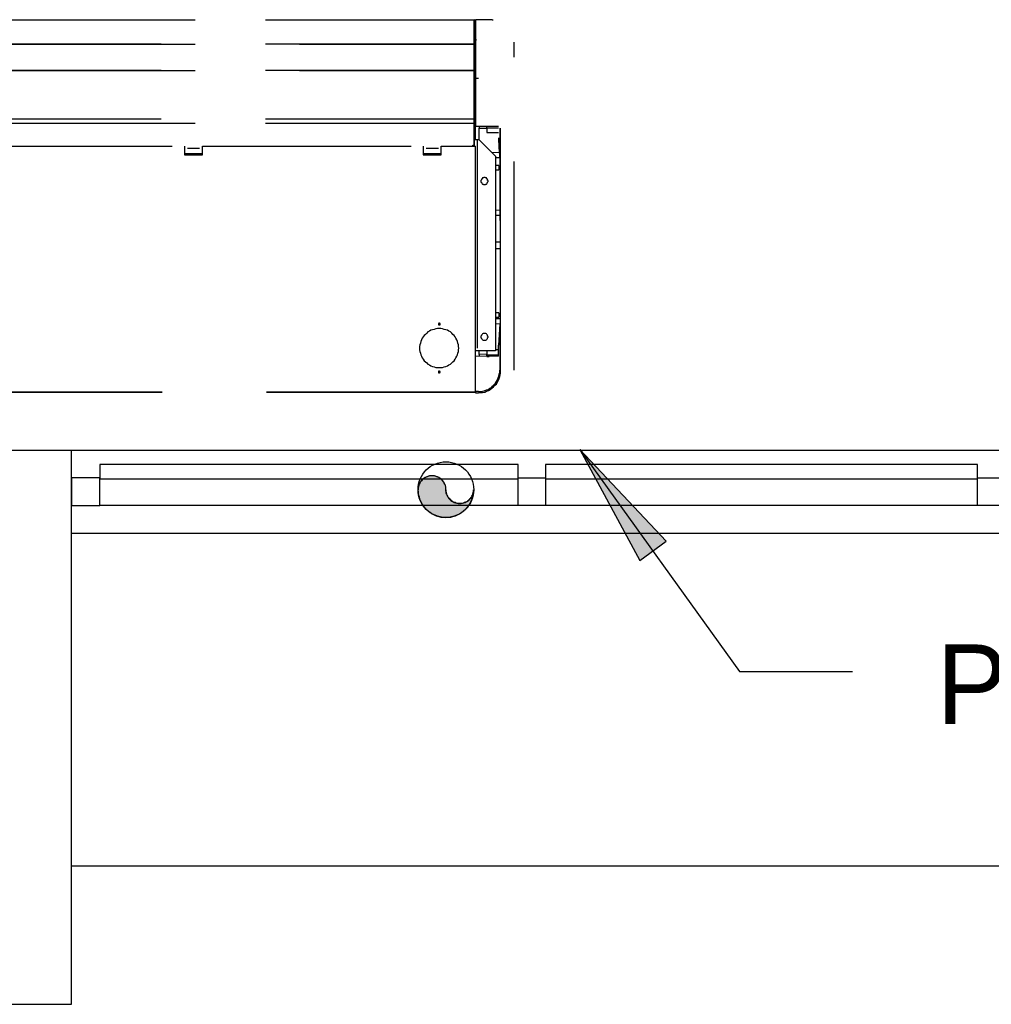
# Model space of a CAD drawing. Header units: millimetres. Extents: x 335 to 739279, y -1 to 84.
# Tile 204 of 244: x 397.24 to 399.56, y 21.18 to 23.54. Entities that reach past the tile are written whole.
import ezdxf

# ---------------------------------------------------------------- set-up
doc = ezdxf.new("R2010")
doc.units = ezdxf.units.MM
doc.header["$MEASUREMENT"] = 0
doc.linetypes.add('Dashed', pattern=[0.75, 0.5, -0.25])
doc.styles.add('CenturyGothic', font='GOTHIC.TTF')

msp = doc.modelspace()

# ---------------------------------------------------------------- hatches: boundary and pattern name
at = {"linetype": 'Continuous'}
for color, points in [(8, [(398.5778, 22.5119), (398.7218, 22.2459), (398.7848, 22.2929), (398.7848, 22.2929), (398.5778, 22.5119), (398.5778, 22.5119)]), (256, [(398.2568, 22.4159), (398.2568, 22.4189), (398.2568, 22.4219), (398.2558, 22.4249), (398.2548, 22.4279), (398.2538, 22.4299), (398.2528, 22.4329), (398.2508, 22.4349), (398.2488, 22.4379), (398.2468, 22.4399), (398.2448, 22.4419), (398.2428, 22.4429), (398.2398, 22.4449), (398.2378, 22.4459), (398.2348, 22.4469), (398.2318, 22.4479), (398.2298, 22.4489), (398.2268, 22.4489), (398.2238, 22.4489), (398.2208, 22.4489), (398.2178, 22.4489), (398.2148, 22.4479), (398.2118, 22.4469), (398.2098, 22.4459), (398.2068, 22.4449), (398.2048, 22.4429), (398.2018, 22.4419), (398.1998, 22.4399), (398.1978, 22.4379), (398.1958, 22.4349), (398.1948, 22.4329), (398.1938, 22.4299), (398.1918, 22.4279), (398.1918, 22.4249), (398.1908, 22.4219), (398.1908, 22.4189), (398.1898, 22.4159), (398.1908, 22.4099), (398.1908, 22.4049), (398.1928, 22.3989), (398.1938, 22.3929), (398.1968, 22.3879), (398.1988, 22.3829), (398.2018, 22.3779), (398.2058, 22.3729), (398.2098, 22.3689), (398.2138, 22.3649), (398.2188, 22.3619), (398.2238, 22.3579), (398.2288, 22.3559), (398.2338, 22.3529), (398.2398, 22.3519), (398.2448, 22.3499), (398.2508, 22.3499), (398.2568, 22.3489), (398.2628, 22.3499), (398.2688, 22.3499), (398.2738, 22.3519), (398.2798, 22.3529), (398.2848, 22.3559), (398.2898, 22.3579), (398.2948, 22.3619), (398.2998, 22.3649), (398.3038, 22.3689), (398.3078, 22.3729), (398.3118, 22.3779), (398.3148, 22.3829), (398.3168, 22.3879), (398.3198, 22.3929), (398.3208, 22.3989), (398.3228, 22.4049), (398.3228, 22.4099), (398.3238, 22.4159), (398.3238, 22.4129), (398.3228, 22.4099), (398.3228, 22.4079), (398.3218, 22.4049), (398.3208, 22.4019), (398.3188, 22.3989), (398.3178, 22.3969), (398.3158, 22.3949), (398.3138, 22.3929), (398.3118, 22.3909), (398.3098, 22.3889), (398.3068, 22.3869), (398.3038, 22.3859), (398.3018, 22.3849), (398.2988, 22.3839), (398.2958, 22.3829), (398.2928, 22.3829), (398.2898, 22.3829), (398.2868, 22.3829), (398.2848, 22.3829), (398.2818, 22.3839), (398.2788, 22.3849), (398.2758, 22.3859), (398.2738, 22.3869), (398.2708, 22.3889), (398.2688, 22.3909), (398.2668, 22.3929), (398.2648, 22.3949), (398.2628, 22.3969), (398.2618, 22.3989), (398.2598, 22.4019), (398.2588, 22.4049), (398.2578, 22.4079), (398.2578, 22.4099), (398.2568, 22.4129), (398.2568, 22.4159), (398.2568, 22.4159)])]:
    msp.add_hatch(color=color, dxfattribs=at).paths.add_polyline_path(points)

# ---------------------------------------------------------------- linework, layer by layer
at = {"color": 8, "linetype": 'Dashed'}
for p, q in [((396.4058, 23.5419), (398.3248, 23.5419)), ((398.3248, 23.5409), (396.4058, 23.5409)), ((398.3248, 23.5419), (398.3248, 23.5409)), ((398.3248, 23.5309), (398.3248, 23.5409)), ((398.3248, 23.5409), (398.3258, 23.5409)), ((398.3248, 23.5389), (398.3248, 23.5409)), ((398.3248, 23.5389), (398.3248, 23.5309)), ((398.3248, 23.5329), (398.3258, 23.5329)), ((398.3248, 23.4859), (398.3248, 23.5309)), ((398.3248, 23.5309), (398.3258, 23.5309)), ((398.3258, 23.5329), (398.3258, 23.5409)), ((398.3278, 23.5339), (398.3258, 23.5339)), ((398.3258, 23.5329), (398.3258, 23.5309)), ((398.3278, 23.5319), (398.3258, 23.5319)), ((398.3258, 23.4849), (398.3258, 23.5309)), ((398.3278, 23.5419), (398.3278, 23.4009)), ((398.3678, 23.5419), (398.3278, 23.5419)), ((398.3678, 23.5419), (398.3698, 23.5419)), ((398.3268, 23.5069), (398.3268, 23.5059)), ((398.3278, 23.5069), (398.3268, 23.5069)), ((398.3278, 23.5059), (398.3268, 23.5059)), ((398.3268, 23.4939), (398.3268, 23.5049)), ((398.3248, 23.4829), (396.4058, 23.4829)), ((396.4058, 23.4829), (398.3248, 23.4829)), ((398.3248, 23.4829), (398.3248, 23.4859)), ((398.3258, 23.4859), (398.3248, 23.4859)), ((398.3248, 23.4849), (398.3258, 23.4849)), ((398.3248, 23.4839), (398.3248, 23.4849)), ((398.3248, 23.4839), (398.3248, 23.4809)), ((398.3248, 23.4789), (398.3248, 23.4829)), ((398.3248, 23.4809), (398.3248, 23.4789)), ((398.3248, 23.4219), (398.3248, 23.4789)), ((398.3258, 23.4789), (398.3248, 23.4789)), ((398.3258, 23.4939), (398.3268, 23.4939)), ((398.3258, 23.4849), (398.3258, 23.4859)), ((398.3258, 23.4789), (398.3258, 23.4849)), ((398.3258, 23.4789), (398.3258, 23.4219)), ((398.3268, 23.4939), (398.3278, 23.4939)), ((398.3268, 23.4909), (398.3268, 23.4919)), ((398.3268, 23.4919), (398.3278, 23.4919)), ((398.3268, 23.4909), (398.3278, 23.4909)), ((398.3278, 23.4909), (398.3278, 23.4919)), ((398.4208, 22.7019), (398.4208, 23.4879)), ((398.3278, 23.4619), (398.3258, 23.4619)), ((398.3258, 23.4569), (398.3278, 23.4569)), ((398.3258, 23.4549), (398.3278, 23.4549)), ((398.3278, 23.4399), (398.3258, 23.4399)), ((398.3278, 23.4379), (398.3258, 23.4379)), ((398.3248, 23.4199), (396.4058, 23.4199)), ((396.4058, 23.4199), (398.3248, 23.4199)), ((398.3248, 23.4199), (398.3248, 23.4219)), ((398.3248, 23.4219), (398.3258, 23.4219)), ((398.3248, 23.4219), (398.3248, 23.4179)), ((398.3248, 23.4169), (398.3248, 23.4199)), ((398.3258, 23.4199), (398.3248, 23.4199)), ((398.3248, 23.4179), (398.3248, 23.4169)), ((398.3248, 23.3049), (398.3248, 23.4169)), ((398.3248, 23.4169), (398.3258, 23.4169)), ((398.3278, 23.4239), (398.3258, 23.4239)), ((398.3278, 23.4229), (398.3258, 23.4229)), ((398.3258, 23.4199), (398.3258, 23.4219)), ((398.3258, 23.4169), (398.3258, 23.3049)), ((398.3278, 23.4199), (398.3268, 23.4199)), ((398.3278, 23.4199), (398.3268, 23.4199)), ((398.3268, 23.4189), (398.3268, 23.2549)), ((398.3348, 23.4009), (398.3278, 23.4009)), ((398.3278, 23.4009), (398.3278, 23.2869)), ((398.3248, 23.3039), (396.4058, 23.3039)), ((396.4058, 23.2939), (398.3248, 23.2939)), ((398.3248, 23.2929), (396.4058, 23.2929)), ((398.3248, 23.3039), (398.3248, 23.3049)), ((398.3258, 23.3049), (398.3248, 23.3049)), ((398.3248, 23.3049), (398.3248, 23.2959)), ((398.3248, 23.2939), (398.3248, 23.3039)), ((398.3248, 23.2959), (398.3248, 23.2889)), ((398.3248, 23.2939), (398.3248, 23.2929)), ((398.3248, 23.2889), (398.3248, 23.2929)), ((398.3248, 23.2409), (398.3248, 23.2889)), ((398.3248, 23.2889), (398.3258, 23.2889)), ((398.3258, 23.2409), (398.3258, 23.2889)), ((398.3278, 23.2869), (398.3828, 23.2869)), ((398.3368, 23.2869), (398.3368, 23.2819)), ((398.3548, 23.2829), (398.3548, 23.2869)), ((398.3368, 23.2539), (398.3368, 23.2819)), ((398.3368, 23.2819), (398.3548, 23.2819)), ((398.3548, 23.2829), (398.3548, 23.2719)), ((398.3548, 23.2829), (398.3658, 23.2829)), ((398.3548, 23.2719), (398.3828, 23.2719)), ((398.3658, 23.2829), (398.3828, 23.2829)), ((398.3858, 23.2819), (398.3858, 23.2359)), ((398.3878, 23.2359), (398.3878, 23.2819)), ((397.1008, 23.2389), (397.6308, 23.2389)), ((397.6308, 23.2389), (397.6308, 23.2179)), ((397.6738, 23.2179), (397.6738, 23.2389)), ((397.6738, 23.2389), (398.2028, 23.2389)), ((398.2028, 23.2389), (398.2028, 23.2179)), ((398.2458, 23.2179), (398.2458, 23.2389)), ((398.2458, 23.2389), (398.3268, 23.2389)), ((398.3218, 23.2409), (398.3248, 23.2409)), ((398.3218, 23.2389), (398.3218, 23.2409)), ((398.3228, 23.2409), (398.3228, 23.2389)), ((398.3238, 23.2409), (398.3238, 23.2389)), ((398.3238, 23.2409), (398.3238, 23.2389)), ((398.3258, 23.2409), (398.3248, 23.2409)), ((398.3248, 23.2409), (398.3248, 23.2389)), ((398.3258, 23.2549), (398.3318, 23.2549)), ((398.3268, 23.2389), (398.3268, 22.6499)), ((398.3268, 23.2389), (398.3278, 23.2389)), ((398.3278, 22.6499), (398.3278, 23.2389)), ((398.3318, 23.2549), (398.3318, 22.7489)), ((398.3318, 23.2549), (398.3358, 23.2549)), ((398.3358, 23.2549), (398.3758, 23.2149)), ((398.3828, 23.2589), (398.3858, 23.2079)), ((398.3828, 23.2589), (398.3838, 23.2359)), ((397.6378, 23.2209), (397.6308, 23.2209)), ((397.6738, 23.2209), (397.6308, 23.2209)), ((397.6308, 23.2179), (397.6378, 23.2179)), ((397.6378, 23.2339), (397.6668, 23.2339)), ((397.6378, 23.2209), (397.6378, 23.2179)), ((397.6378, 23.2179), (397.6668, 23.2179)), ((397.6738, 23.2209), (397.6668, 23.2209)), ((397.6668, 23.2209), (397.6668, 23.2179)), ((397.6668, 23.2179), (397.6738, 23.2179)), ((398.2098, 23.2209), (398.2028, 23.2209)), ((398.2458, 23.2209), (398.2028, 23.2209)), ((398.2028, 23.2179), (398.2098, 23.2179)), ((398.2098, 23.2339), (398.2388, 23.2339)), ((398.2098, 23.2209), (398.2098, 23.2179)), ((398.2098, 23.2179), (398.2388, 23.2179)), ((398.2458, 23.2209), (398.2388, 23.2209)), ((398.2388, 23.2209), (398.2388, 23.2179)), ((398.2388, 23.2179), (398.2458, 23.2179)), ((398.3848, 23.2239), (398.3678, 23.2229)), ((398.3758, 23.2149), (398.3758, 22.7489)), ((398.3838, 23.2359), (398.3858, 23.2079)), ((398.3858, 23.2359), (398.3858, 23.1429)), ((398.3878, 23.1549), (398.3878, 23.2359)), ((398.3758, 23.2119), (398.3858, 23.2119)), ((398.3838, 23.1929), (398.3758, 23.1929)), ((398.3838, 23.1929), (398.3838, 23.1819)), ((398.3858, 23.2079), (398.3858, 23.1089)), ((398.3758, 23.1819), (398.3838, 23.1819)), ((398.3858, 23.1429), (398.3858, 23.0609)), ((398.3878, 22.8139), (398.3878, 23.1549)), ((398.3858, 23.1089), (398.3858, 23.0609)), ((398.3858, 23.0859), (398.3758, 23.0849)), ((398.3758, 23.0739), (398.3858, 23.0739)), ((398.3858, 23.0089), (398.3758, 23.0089)), ((398.3858, 22.9929), (398.3758, 22.9929)), ((398.3838, 22.8399), (398.3758, 22.8399)), ((398.3838, 22.8399), (398.3838, 22.8289)), ((398.3758, 22.8289), (398.3838, 22.8289)), ((398.3858, 22.8249), (398.3758, 22.8249)), ((398.3758, 22.8139), (398.3858, 22.8129)), ((398.3858, 22.8129), (398.3828, 22.7619)), ((398.3858, 22.8129), (398.3858, 22.7019)), ((398.3878, 22.7279), (398.3878, 22.8139)), ((398.3318, 22.7489), (398.3278, 22.7489)), ((398.3758, 22.7489), (398.3318, 22.7489)), ((398.3368, 22.7399), (398.3368, 22.7489)), ((398.3548, 22.7409), (398.3368, 22.7399)), ((398.3548, 22.7489), (398.3548, 22.7389)), ((398.3828, 22.7509), (398.3758, 22.7509)), ((398.3828, 22.7359), (398.3828, 22.7619)), ((398.3828, 22.7359), (398.3278, 22.7349)), ((398.3368, 22.7399), (398.3368, 22.7349)), ((398.3548, 22.7349), (398.3548, 22.7389)), ((398.3548, 22.7389), (398.3658, 22.7389)), ((398.3548, 22.7349), (398.3608, 22.7349)), ((398.3658, 22.7389), (398.3828, 22.7389)), ((398.3878, 22.7069), (398.3878, 22.7279)), ((398.3868, 22.6909), (398.3878, 22.6949)), ((398.3878, 22.7019), (398.3878, 22.7069)), ((398.3878, 22.6949), (398.3878, 22.7019)), ((398.3268, 22.6499), (396.4068, 22.6499)), ((398.3268, 22.6489), (396.4068, 22.6489)), ((398.3278, 22.6499), (398.3268, 22.6499)), ((398.3268, 22.6499), (398.3268, 22.6489)), ((398.3348, 22.6509), (398.3278, 22.6509)), ((398.3278, 22.6499), (398.3278, 22.6479)), ((398.3278, 22.6479), (398.3348, 22.6479))]:
    msp.add_line(p, q, dxfattribs=at)
at = {"color": 7}
for p, q in [((397.3598, 22.5099), (396.0338, 22.5099)), ((397.3598, 21.1829), (397.3598, 22.5099)), ((403.9938, 22.5099), (397.3598, 22.5099)), ((398.5778, 22.5119), (398.7218, 22.2459)), ((398.7848, 22.2929), (398.5778, 22.5119)), ((398.5778, 22.5119), (398.9608, 21.9799)), ((398.4298, 22.4759), (397.4278, 22.4759)), ((397.4278, 22.4759), (397.4278, 22.4419)), ((398.4298, 22.4419), (398.4298, 22.4759)), ((399.5308, 22.4759), (398.4958, 22.4759)), ((398.4958, 22.4759), (398.4958, 22.4419)), ((399.5308, 22.4419), (399.5308, 22.4759)), ((397.4278, 22.4439), (397.3598, 22.4439)), ((397.3598, 22.4439), (397.3598, 22.3779)), ((397.4278, 22.3779), (397.4278, 22.4439)), ((397.4278, 22.4419), (398.4298, 22.4419)), ((398.4298, 22.3779), (398.4298, 22.4439)), ((398.4298, 22.4439), (398.4958, 22.4439)), ((398.4958, 22.4439), (398.4958, 22.3779)), ((398.4958, 22.4419), (399.5308, 22.4419)), ((399.5308, 22.3779), (399.5308, 22.4439)), ((399.5308, 22.4439), (399.5968, 22.4439)), ((397.3598, 22.3779), (397.4278, 22.3779)), ((398.4298, 22.3779), (397.4278, 22.3779)), ((398.4958, 22.3779), (398.4298, 22.3779)), ((399.5308, 22.3779), (398.4958, 22.3779)), ((399.5968, 22.3779), (399.5308, 22.3779)), ((403.9938, 22.3109), (397.3598, 22.3109)), ((398.7218, 22.2459), (398.7848, 22.2929)), ((398.9608, 21.9799), (399.2308, 21.9799)), ((397.3598, 21.5149), (403.9938, 21.5149)), ((396.0338, 21.1829), (397.3598, 21.1829))]:
    msp.add_line(p, q, dxfattribs=at)
at = {"color": 8, "linetype": 'Dashed'}
for points in [[(398.3258, 23.5409), (398.3258, 23.5409), (398.3258, 23.5409), (398.3258, 23.5409), (398.3258, 23.5409), (398.3258, 23.5409), (398.3258, 23.5409), (398.3258, 23.5409), (398.3258, 23.5419), (398.3258, 23.5419), (398.3258, 23.5419), (398.3258, 23.5419), (398.3258, 23.5419), (398.3258, 23.5419), (398.3258, 23.5419), (398.3258, 23.5419), (398.3258, 23.5419), (398.3258, 23.5419), (398.3248, 23.5419), (398.3248, 23.5419), (398.3248, 23.5419), (398.3248, 23.5419), (398.3248, 23.5419), (398.3248, 23.5419), (398.3248, 23.5419), (398.3248, 23.5419), (398.3248, 23.5419), (398.3248, 23.5419), (398.3248, 23.5419), (398.3248, 23.5409), (398.3248, 23.5409), (398.3248, 23.5409), (398.3248, 23.5409), (398.3248, 23.5409), (398.3248, 23.5409), (398.3248, 23.5409), (398.3248, 23.5409), (398.3248, 23.5409), (398.3248, 23.5409), (398.3248, 23.5409), (398.3248, 23.5409), (398.3248, 23.5409), (398.3248, 23.5409), (398.3248, 23.5399), (398.3248, 23.5399), (398.3248, 23.5399), (398.3248, 23.5399), (398.3248, 23.5399), (398.3248, 23.5399), (398.3248, 23.5399), (398.3248, 23.5399), (398.3248, 23.5399), (398.3248, 23.5399), (398.3248, 23.5399), (398.3248, 23.5399), (398.3258, 23.5399), (398.3258, 23.5399), (398.3258, 23.5399), (398.3258, 23.5399), (398.3258, 23.5399), (398.3258, 23.5399), (398.3258, 23.5399), (398.3258, 23.5399), (398.3258, 23.5399), (398.3258, 23.5399), (398.3258, 23.5399), (398.3258, 23.5409), (398.3258, 23.5409), (398.3258, 23.5409), (398.3258, 23.5409), (398.3258, 23.5409), (398.3258, 23.5409), (398.3258, 23.5409)], [(398.3268, 23.5069), (398.3268, 23.5069), (398.3268, 23.5069), (398.3268, 23.5069), (398.3268, 23.5069), (398.3268, 23.5069), (398.3268, 23.5069), (398.3268, 23.5069), (398.3268, 23.5069), (398.3268, 23.5069), (398.3268, 23.5079), (398.3268, 23.5079), (398.3268, 23.5079), (398.3268, 23.5079), (398.3258, 23.5079), (398.3258, 23.5079), (398.3258, 23.5079), (398.3258, 23.5079), (398.3258, 23.5079), (398.3258, 23.5079), (398.3258, 23.5079), (398.3258, 23.5079), (398.3258, 23.5079), (398.3258, 23.5079), (398.3258, 23.5079), (398.3258, 23.5079), (398.3258, 23.5079), (398.3258, 23.5069), (398.3258, 23.5069), (398.3258, 23.5069), (398.3258, 23.5069), (398.3248, 23.5069), (398.3248, 23.5069), (398.3248, 23.5069), (398.3248, 23.5069), (398.3248, 23.5069), (398.3248, 23.5069), (398.3248, 23.5069), (398.3248, 23.5069), (398.3248, 23.5069), (398.3248, 23.5069), (398.3248, 23.5069), (398.3258, 23.5069), (398.3258, 23.5059), (398.3258, 23.5059), (398.3258, 23.5059), (398.3258, 23.5059), (398.3258, 23.5059), (398.3258, 23.5059), (398.3258, 23.5059), (398.3258, 23.5059), (398.3258, 23.5059), (398.3258, 23.5059), (398.3258, 23.5059), (398.3258, 23.5059), (398.3258, 23.5059), (398.3258, 23.5059), (398.3258, 23.5059), (398.3258, 23.5059), (398.3268, 23.5059), (398.3268, 23.5059), (398.3268, 23.5059), (398.3268, 23.5059), (398.3268, 23.5059), (398.3268, 23.5059), (398.3268, 23.5059), (398.3268, 23.5069), (398.3268, 23.5069), (398.3268, 23.5069), (398.3268, 23.5069), (398.3268, 23.5069), (398.3268, 23.5069), (398.3268, 23.5069)], [(398.3268, 23.5059), (398.3268, 23.5059), (398.3268, 23.5059), (398.3268, 23.5059), (398.3268, 23.5059), (398.3268, 23.5059), (398.3268, 23.5059), (398.3268, 23.5069), (398.3268, 23.5069), (398.3268, 23.5069), (398.3268, 23.5069), (398.3268, 23.5069), (398.3268, 23.5069), (398.3268, 23.5069), (398.3258, 23.5069), (398.3258, 23.5069), (398.3258, 23.5069), (398.3258, 23.5069), (398.3258, 23.5069), (398.3258, 23.5069), (398.3258, 23.5069), (398.3258, 23.5069), (398.3258, 23.5069), (398.3258, 23.5069), (398.3258, 23.5069), (398.3258, 23.5069), (398.3258, 23.5069), (398.3258, 23.5069), (398.3258, 23.5069), (398.3258, 23.5069), (398.3258, 23.5059), (398.3248, 23.5059), (398.3248, 23.5059), (398.3248, 23.5059), (398.3248, 23.5059), (398.3248, 23.5059), (398.3248, 23.5059), (398.3248, 23.5059), (398.3248, 23.5059), (398.3248, 23.5059), (398.3248, 23.5059), (398.3248, 23.5059), (398.3258, 23.5059), (398.3258, 23.5059), (398.3258, 23.5059), (398.3258, 23.5049), (398.3258, 23.5049), (398.3258, 23.5049), (398.3258, 23.5049), (398.3258, 23.5049), (398.3258, 23.5049), (398.3258, 23.5049), (398.3258, 23.5049), (398.3258, 23.5049), (398.3258, 23.5049), (398.3258, 23.5049), (398.3258, 23.5049), (398.3258, 23.5049), (398.3258, 23.5049), (398.3268, 23.5049), (398.3268, 23.5049), (398.3268, 23.5049), (398.3268, 23.5049), (398.3268, 23.5049), (398.3268, 23.5059), (398.3268, 23.5059), (398.3268, 23.5059), (398.3268, 23.5059), (398.3268, 23.5059), (398.3268, 23.5059), (398.3268, 23.5059), (398.3268, 23.5059), (398.3268, 23.5059)], [(398.3258, 23.4789), (398.3258, 23.4789), (398.3248, 23.4789), (398.3248, 23.4789), (398.3248, 23.4789), (398.3248, 23.4789), (398.3248, 23.4789), (398.3248, 23.4789), (398.3248, 23.4789), (398.3248, 23.4789), (398.3248, 23.4789), (398.3238, 23.4789), (398.3238, 23.4779), (398.3238, 23.4779), (398.3238, 23.4779), (398.3238, 23.4779), (398.3238, 23.4779), (398.3238, 23.4779), (398.3238, 23.4779), (398.3238, 23.4779), (398.3238, 23.4779), (398.3238, 23.4769), (398.3238, 23.4769), (398.3238, 23.4769), (398.3238, 23.4769), (398.3238, 23.4769), (398.3248, 23.4769), (398.3248, 23.4769), (398.3248, 23.4769), (398.3248, 23.4769), (398.3248, 23.4759), (398.3248, 23.4759), (398.3248, 23.4759), (398.3248, 23.4759), (398.3248, 23.4759), (398.3258, 23.4759), (398.3258, 23.4759), (398.3258, 23.4759), (398.3258, 23.4759), (398.3258, 23.4759), (398.3258, 23.4759), (398.3258, 23.4759), (398.3258, 23.4759), (398.3268, 23.4769), (398.3268, 23.4769), (398.3268, 23.4769), (398.3268, 23.4769), (398.3268, 23.4769), (398.3268, 23.4769), (398.3268, 23.4769), (398.3268, 23.4769), (398.3268, 23.4769), (398.3268, 23.4779), (398.3268, 23.4779), (398.3268, 23.4779), (398.3268, 23.4779), (398.3268, 23.4779), (398.3268, 23.4779), (398.3268, 23.4779), (398.3268, 23.4779), (398.3268, 23.4779), (398.3268, 23.4789), (398.3268, 23.4789), (398.3268, 23.4789), (398.3268, 23.4789), (398.3268, 23.4789), (398.3258, 23.4789), (398.3258, 23.4789), (398.3258, 23.4789), (398.3258, 23.4789), (398.3258, 23.4789), (398.3258, 23.4789), (398.3258, 23.4789)], [(398.3278, 23.4949), (398.3278, 23.4949), (398.3278, 23.4949), (398.3268, 23.4949), (398.3268, 23.4949), (398.3268, 23.4949), (398.3268, 23.4949), (398.3268, 23.4949), (398.3268, 23.4949), (398.3258, 23.4949), (398.3258, 23.4949), (398.3258, 23.4939), (398.3258, 23.4939), (398.3258, 23.4939), (398.3258, 23.4939), (398.3258, 23.4939), (398.3258, 23.4939), (398.3258, 23.4929), (398.3258, 23.4929), (398.3258, 23.4929), (398.3258, 23.4929), (398.3258, 23.4929), (398.3258, 23.4919), (398.3258, 23.4919), (398.3258, 23.4919), (398.3258, 23.4919), (398.3258, 23.4919), (398.3258, 23.4919), (398.3268, 23.4919), (398.3268, 23.4909), (398.3268, 23.4909), (398.3268, 23.4909), (398.3268, 23.4909), (398.3268, 23.4909), (398.3278, 23.4909), (398.3278, 23.4909), (398.3278, 23.4909), (398.3278, 23.4909), (398.3278, 23.4909), (398.3288, 23.4909), (398.3288, 23.4909), (398.3288, 23.4909), (398.3288, 23.4909), (398.3288, 23.4909), (398.3288, 23.4919), (398.3288, 23.4919), (398.3298, 23.4919), (398.3298, 23.4919), (398.3298, 23.4919), (398.3298, 23.4919), (398.3298, 23.4919), (398.3298, 23.4929), (398.3298, 23.4929), (398.3298, 23.4929), (398.3298, 23.4929), (398.3298, 23.4929), (398.3298, 23.4939), (398.3298, 23.4939), (398.3298, 23.4939), (398.3298, 23.4939), (398.3298, 23.4939), (398.3298, 23.4939), (398.3298, 23.4949), (398.3288, 23.4949), (398.3288, 23.4949), (398.3288, 23.4949), (398.3288, 23.4949), (398.3288, 23.4949), (398.3288, 23.4949), (398.3288, 23.4949), (398.3278, 23.4949), (398.3278, 23.4949), (398.3278, 23.4949)], [(398.3278, 23.4939), (398.3278, 23.4939), (398.3278, 23.4939), (398.3278, 23.4939), (398.3278, 23.4939), (398.3278, 23.4939), (398.3268, 23.4939), (398.3268, 23.4939), (398.3268, 23.4939), (398.3268, 23.4939), (398.3268, 23.4939), (398.3268, 23.4939), (398.3268, 23.4939), (398.3268, 23.4939), (398.3268, 23.4939), (398.3268, 23.4929), (398.3268, 23.4929), (398.3268, 23.4929), (398.3268, 23.4929), (398.3268, 23.4929), (398.3268, 23.4929), (398.3268, 23.4929), (398.3268, 23.4929), (398.3268, 23.4929), (398.3268, 23.4929), (398.3268, 23.4929), (398.3268, 23.4919), (398.3268, 23.4919), (398.3268, 23.4919), (398.3268, 23.4919), (398.3268, 23.4919), (398.3278, 23.4919), (398.3278, 23.4919), (398.3278, 23.4919), (398.3278, 23.4919), (398.3278, 23.4919), (398.3278, 23.4919), (398.3278, 23.4919), (398.3278, 23.4919), (398.3278, 23.4919), (398.3278, 23.4919), (398.3278, 23.4919), (398.3278, 23.4919), (398.3288, 23.4919), (398.3288, 23.4919), (398.3288, 23.4919), (398.3288, 23.4919), (398.3288, 23.4929), (398.3288, 23.4929), (398.3288, 23.4929), (398.3288, 23.4929), (398.3288, 23.4929), (398.3288, 23.4929), (398.3288, 23.4929), (398.3288, 23.4929), (398.3288, 23.4929), (398.3288, 23.4929), (398.3288, 23.4929), (398.3288, 23.4939), (398.3288, 23.4939), (398.3288, 23.4939), (398.3288, 23.4939), (398.3288, 23.4939), (398.3288, 23.4939), (398.3288, 23.4939), (398.3288, 23.4939), (398.3278, 23.4939), (398.3278, 23.4939), (398.3278, 23.4939), (398.3278, 23.4939), (398.3278, 23.4939), (398.3278, 23.4939), (398.3278, 23.4939)], [(398.3258, 23.4219), (398.3258, 23.4219), (398.3248, 23.4219), (398.3248, 23.4219), (398.3248, 23.4219), (398.3248, 23.4219), (398.3248, 23.4219), (398.3248, 23.4219), (398.3248, 23.4219), (398.3248, 23.4219), (398.3248, 23.4219), (398.3238, 23.4219), (398.3238, 23.4219), (398.3238, 23.4219), (398.3238, 23.4209), (398.3238, 23.4209), (398.3238, 23.4209), (398.3238, 23.4209), (398.3238, 23.4209), (398.3238, 23.4209), (398.3238, 23.4209), (398.3238, 23.4209), (398.3238, 23.4199), (398.3238, 23.4199), (398.3238, 23.4199), (398.3238, 23.4199), (398.3248, 23.4199), (398.3248, 23.4199), (398.3248, 23.4199), (398.3248, 23.4199), (398.3248, 23.4199), (398.3248, 23.4199), (398.3248, 23.4199), (398.3248, 23.4189), (398.3248, 23.4189), (398.3258, 23.4189), (398.3258, 23.4189), (398.3258, 23.4189), (398.3258, 23.4189), (398.3258, 23.4189), (398.3258, 23.4199), (398.3258, 23.4199), (398.3258, 23.4199), (398.3268, 23.4199), (398.3268, 23.4199), (398.3268, 23.4199), (398.3268, 23.4199), (398.3268, 23.4199), (398.3268, 23.4199), (398.3268, 23.4199), (398.3268, 23.4199), (398.3268, 23.4209), (398.3268, 23.4209), (398.3268, 23.4209), (398.3268, 23.4209), (398.3268, 23.4209), (398.3268, 23.4209), (398.3268, 23.4209), (398.3268, 23.4209), (398.3268, 23.4219), (398.3268, 23.4219), (398.3268, 23.4219), (398.3268, 23.4219), (398.3268, 23.4219), (398.3268, 23.4219), (398.3268, 23.4219), (398.3258, 23.4219), (398.3258, 23.4219), (398.3258, 23.4219), (398.3258, 23.4219), (398.3258, 23.4219), (398.3258, 23.4219), (398.3258, 23.4219)], [(398.3258, 23.4219), (398.3258, 23.4219), (398.3248, 23.4219), (398.3248, 23.4219), (398.3248, 23.4219), (398.3248, 23.4219), (398.3248, 23.4219), (398.3248, 23.4209), (398.3248, 23.4209), (398.3248, 23.4209), (398.3248, 23.4209), (398.3248, 23.4209), (398.3238, 23.4209), (398.3238, 23.4209), (398.3238, 23.4209), (398.3238, 23.4209), (398.3238, 23.4209), (398.3238, 23.4199), (398.3238, 23.4199), (398.3238, 23.4199), (398.3238, 23.4199), (398.3238, 23.4199), (398.3238, 23.4199), (398.3238, 23.4199), (398.3238, 23.4199), (398.3248, 23.4199), (398.3248, 23.4189), (398.3248, 23.4189), (398.3248, 23.4189), (398.3248, 23.4189), (398.3248, 23.4189), (398.3248, 23.4189), (398.3248, 23.4189), (398.3248, 23.4189), (398.3248, 23.4189), (398.3258, 23.4189), (398.3258, 23.4189), (398.3258, 23.4189), (398.3258, 23.4189), (398.3258, 23.4189), (398.3258, 23.4189), (398.3258, 23.4189), (398.3258, 23.4189), (398.3258, 23.4189), (398.3258, 23.4189), (398.3268, 23.4189), (398.3268, 23.4189), (398.3268, 23.4199), (398.3268, 23.4199), (398.3268, 23.4199), (398.3268, 23.4199), (398.3268, 23.4199), (398.3268, 23.4199), (398.3268, 23.4199), (398.3268, 23.4199), (398.3268, 23.4199), (398.3268, 23.4209), (398.3268, 23.4209), (398.3268, 23.4209), (398.3268, 23.4209), (398.3268, 23.4209), (398.3268, 23.4209), (398.3268, 23.4209), (398.3268, 23.4209), (398.3258, 23.4209), (398.3258, 23.4209), (398.3258, 23.4219), (398.3258, 23.4219), (398.3258, 23.4219), (398.3258, 23.4219), (398.3258, 23.4219), (398.3258, 23.4219), (398.3258, 23.4219)], [(398.3258, 23.4209), (398.3258, 23.4209), (398.3248, 23.4209), (398.3248, 23.4209), (398.3248, 23.4209), (398.3248, 23.4209), (398.3248, 23.4209), (398.3248, 23.4209), (398.3248, 23.4209), (398.3248, 23.4209), (398.3248, 23.4209), (398.3248, 23.4209), (398.3238, 23.4209), (398.3238, 23.4209), (398.3238, 23.4199), (398.3238, 23.4199), (398.3238, 23.4199), (398.3238, 23.4199), (398.3238, 23.4199), (398.3238, 23.4199), (398.3238, 23.4199), (398.3238, 23.4199), (398.3238, 23.4189), (398.3238, 23.4189), (398.3238, 23.4189), (398.3248, 23.4189), (398.3248, 23.4189), (398.3248, 23.4189), (398.3248, 23.4189), (398.3248, 23.4189), (398.3248, 23.4189), (398.3248, 23.4189), (398.3248, 23.4189), (398.3248, 23.4189), (398.3248, 23.4189), (398.3258, 23.4189), (398.3258, 23.4189), (398.3258, 23.4189), (398.3258, 23.4189), (398.3258, 23.4189), (398.3258, 23.4189), (398.3258, 23.4189), (398.3258, 23.4189), (398.3258, 23.4189), (398.3258, 23.4189), (398.3268, 23.4189), (398.3268, 23.4189), (398.3268, 23.4189), (398.3268, 23.4189), (398.3268, 23.4189), (398.3268, 23.4189), (398.3268, 23.4199), (398.3268, 23.4199), (398.3268, 23.4199), (398.3268, 23.4199), (398.3268, 23.4199), (398.3268, 23.4199), (398.3268, 23.4199), (398.3268, 23.4199), (398.3268, 23.4209), (398.3268, 23.4209), (398.3268, 23.4209), (398.3268, 23.4209), (398.3268, 23.4209), (398.3258, 23.4209), (398.3258, 23.4209), (398.3258, 23.4209), (398.3258, 23.4209), (398.3258, 23.4209), (398.3258, 23.4209), (398.3258, 23.4209), (398.3258, 23.4209), (398.3258, 23.4209)], [(398.3488, 23.1639), (398.3488, 23.1639), (398.3478, 23.1639), (398.3468, 23.1629), (398.3468, 23.1629), (398.3458, 23.1629), (398.3448, 23.1629), (398.3448, 23.1619), (398.3438, 23.1619), (398.3438, 23.1609), (398.3428, 23.1609), (398.3428, 23.1599), (398.3418, 23.1599), (398.3418, 23.1589), (398.3418, 23.1579), (398.3408, 23.1569), (398.3408, 23.1569), (398.3408, 23.1559), (398.3408, 23.1549), (398.3408, 23.1549), (398.3408, 23.1539), (398.3408, 23.1529), (398.3418, 23.1519), (398.3418, 23.1519), (398.3418, 23.1509), (398.3428, 23.1509), (398.3428, 23.1499), (398.3438, 23.1489), (398.3438, 23.1489), (398.3448, 23.1489), (398.3448, 23.1479), (398.3458, 23.1479), (398.3468, 23.1479), (398.3468, 23.1469), (398.3478, 23.1469), (398.3488, 23.1469), (398.3488, 23.1469), (398.3498, 23.1469), (398.3508, 23.1469), (398.3518, 23.1469), (398.3518, 23.1479), (398.3528, 23.1479), (398.3538, 23.1479), (398.3538, 23.1489), (398.3548, 23.1489), (398.3548, 23.1489), (398.3558, 23.1499), (398.3558, 23.1509), (398.3568, 23.1509), (398.3568, 23.1519), (398.3568, 23.1519), (398.3568, 23.1529), (398.3578, 23.1539), (398.3578, 23.1549), (398.3578, 23.1549), (398.3578, 23.1559), (398.3578, 23.1569), (398.3568, 23.1569), (398.3568, 23.1579), (398.3568, 23.1589), (398.3568, 23.1599), (398.3558, 23.1599), (398.3558, 23.1609), (398.3548, 23.1609), (398.3548, 23.1619), (398.3538, 23.1619), (398.3538, 23.1629), (398.3528, 23.1629), (398.3518, 23.1629), (398.3518, 23.1629), (398.3508, 23.1639), (398.3498, 23.1639), (398.3488, 23.1639)], [(398.2408, 22.8149), (398.2408, 22.8149), (398.2398, 22.8149), (398.2398, 22.8149), (398.2398, 22.8149), (398.2398, 22.8149), (398.2398, 22.8149), (398.2398, 22.8139), (398.2388, 22.8139), (398.2388, 22.8139), (398.2388, 22.8139), (398.2388, 22.8139), (398.2388, 22.8139), (398.2388, 22.8139), (398.2388, 22.8129), (398.2388, 22.8129), (398.2388, 22.8129), (398.2388, 22.8129), (398.2388, 22.8129), (398.2388, 22.8119), (398.2388, 22.8119), (398.2388, 22.8119), (398.2388, 22.8119), (398.2388, 22.8119), (398.2388, 22.8119), (398.2388, 22.8109), (398.2388, 22.8109), (398.2388, 22.8109), (398.2388, 22.8109), (398.2398, 22.8109), (398.2398, 22.8109), (398.2398, 22.8109), (398.2398, 22.8109), (398.2398, 22.8109), (398.2398, 22.8109), (398.2408, 22.8099), (398.2408, 22.8099), (398.2408, 22.8099), (398.2408, 22.8109), (398.2408, 22.8109), (398.2418, 22.8109), (398.2418, 22.8109), (398.2418, 22.8109), (398.2418, 22.8109), (398.2418, 22.8109), (398.2418, 22.8109), (398.2428, 22.8109), (398.2428, 22.8109), (398.2428, 22.8119), (398.2428, 22.8119), (398.2428, 22.8119), (398.2428, 22.8119), (398.2428, 22.8119), (398.2428, 22.8119), (398.2428, 22.8129), (398.2428, 22.8129), (398.2428, 22.8129), (398.2428, 22.8129), (398.2428, 22.8129), (398.2428, 22.8139), (398.2428, 22.8139), (398.2428, 22.8139), (398.2428, 22.8139), (398.2418, 22.8139), (398.2418, 22.8139), (398.2418, 22.8139), (398.2418, 22.8149), (398.2418, 22.8149), (398.2418, 22.8149), (398.2408, 22.8149), (398.2408, 22.8149), (398.2408, 22.8149), (398.2408, 22.8149)], [(398.2408, 22.8019), (398.2368, 22.8019), (398.2328, 22.8009), (398.2288, 22.7999), (398.2248, 22.7989), (398.2208, 22.7979), (398.2178, 22.7959), (398.2138, 22.7939), (398.2108, 22.7909), (398.2078, 22.7879), (398.2048, 22.7849), (398.2028, 22.7819), (398.1998, 22.7789), (398.1988, 22.7749), (398.1968, 22.7709), (398.1958, 22.7669), (398.1948, 22.7629), (398.1938, 22.7589), (398.1938, 22.7549), (398.1938, 22.7509), (398.1948, 22.7469), (398.1958, 22.7429), (398.1968, 22.7389), (398.1988, 22.7359), (398.1998, 22.7319), (398.2028, 22.7289), (398.2048, 22.7249), (398.2078, 22.7219), (398.2108, 22.7199), (398.2138, 22.7169), (398.2178, 22.7149), (398.2208, 22.7129), (398.2248, 22.7109), (398.2288, 22.7099), (398.2328, 22.7089), (398.2368, 22.7089), (398.2408, 22.7089), (398.2448, 22.7089), (398.2488, 22.7089), (398.2528, 22.7099), (398.2568, 22.7109), (398.2608, 22.7129), (398.2638, 22.7149), (398.2678, 22.7169), (398.2708, 22.7199), (398.2738, 22.7219), (398.2768, 22.7249), (398.2788, 22.7289), (398.2808, 22.7319), (398.2828, 22.7359), (398.2848, 22.7389), (398.2858, 22.7429), (398.2868, 22.7469), (398.2868, 22.7509), (398.2878, 22.7549), (398.2868, 22.7589), (398.2868, 22.7629), (398.2858, 22.7669), (398.2848, 22.7709), (398.2828, 22.7749), (398.2808, 22.7789), (398.2788, 22.7819), (398.2768, 22.7849), (398.2738, 22.7879), (398.2708, 22.7909), (398.2678, 22.7939), (398.2638, 22.7959), (398.2608, 22.7979), (398.2568, 22.7989), (398.2528, 22.7999), (398.2488, 22.8009), (398.2448, 22.8019), (398.2408, 22.8019)], [(398.3488, 22.7899), (398.3488, 22.7899), (398.3478, 22.7899), (398.3468, 22.7899), (398.3468, 22.7899), (398.3458, 22.7899), (398.3448, 22.7889), (398.3448, 22.7889), (398.3438, 22.7879), (398.3438, 22.7879), (398.3428, 22.7869), (398.3428, 22.7869), (398.3418, 22.7859), (398.3418, 22.7859), (398.3418, 22.7849), (398.3408, 22.7839), (398.3408, 22.7829), (398.3408, 22.7829), (398.3408, 22.7819), (398.3408, 22.7809), (398.3408, 22.7809), (398.3408, 22.7799), (398.3418, 22.7789), (398.3418, 22.7779), (398.3418, 22.7779), (398.3428, 22.7769), (398.3428, 22.7769), (398.3438, 22.7759), (398.3438, 22.7759), (398.3448, 22.7749), (398.3448, 22.7749), (398.3458, 22.7739), (398.3468, 22.7739), (398.3468, 22.7739), (398.3478, 22.7739), (398.3488, 22.7739), (398.3488, 22.7739), (398.3498, 22.7739), (398.3508, 22.7739), (398.3518, 22.7739), (398.3518, 22.7739), (398.3528, 22.7739), (398.3538, 22.7749), (398.3538, 22.7749), (398.3548, 22.7759), (398.3548, 22.7759), (398.3558, 22.7769), (398.3558, 22.7769), (398.3568, 22.7779), (398.3568, 22.7779), (398.3568, 22.7789), (398.3568, 22.7799), (398.3578, 22.7809), (398.3578, 22.7809), (398.3578, 22.7819), (398.3578, 22.7829), (398.3578, 22.7829), (398.3568, 22.7839), (398.3568, 22.7849), (398.3568, 22.7859), (398.3568, 22.7859), (398.3558, 22.7869), (398.3558, 22.7869), (398.3548, 22.7879), (398.3548, 22.7879), (398.3538, 22.7889), (398.3538, 22.7889), (398.3528, 22.7899), (398.3518, 22.7899), (398.3518, 22.7899), (398.3508, 22.7899), (398.3498, 22.7899), (398.3488, 22.7899)], [(398.2408, 22.6999), (398.2408, 22.6999), (398.2398, 22.6999), (398.2398, 22.6999), (398.2398, 22.6999), (398.2398, 22.6999), (398.2398, 22.6999), (398.2398, 22.6999), (398.2388, 22.6999), (398.2388, 22.6999), (398.2388, 22.6989), (398.2388, 22.6989), (398.2388, 22.6989), (398.2388, 22.6989), (398.2388, 22.6989), (398.2388, 22.6989), (398.2388, 22.6979), (398.2388, 22.6979), (398.2388, 22.6979), (398.2388, 22.6979), (398.2388, 22.6979), (398.2388, 22.6969), (398.2388, 22.6969), (398.2388, 22.6969), (398.2388, 22.6969), (398.2388, 22.6969), (398.2388, 22.6969), (398.2388, 22.6959), (398.2388, 22.6959), (398.2398, 22.6959), (398.2398, 22.6959), (398.2398, 22.6959), (398.2398, 22.6959), (398.2398, 22.6959), (398.2398, 22.6959), (398.2408, 22.6959), (398.2408, 22.6959), (398.2408, 22.6959), (398.2408, 22.6959), (398.2408, 22.6959), (398.2418, 22.6959), (398.2418, 22.6959), (398.2418, 22.6959), (398.2418, 22.6959), (398.2418, 22.6959), (398.2418, 22.6959), (398.2428, 22.6969), (398.2428, 22.6969), (398.2428, 22.6969), (398.2428, 22.6969), (398.2428, 22.6969), (398.2428, 22.6969), (398.2428, 22.6979), (398.2428, 22.6979), (398.2428, 22.6979), (398.2428, 22.6979), (398.2428, 22.6979), (398.2428, 22.6989), (398.2428, 22.6989), (398.2428, 22.6989), (398.2428, 22.6989), (398.2428, 22.6989), (398.2428, 22.6989), (398.2418, 22.6999), (398.2418, 22.6999), (398.2418, 22.6999), (398.2418, 22.6999), (398.2418, 22.6999), (398.2418, 22.6999), (398.2408, 22.6999), (398.2408, 22.6999), (398.2408, 22.6999), (398.2408, 22.6999)], [(398.3348, 22.6509), (398.3398, 22.6509), (398.3448, 22.6519), (398.3488, 22.6529), (398.3538, 22.6549), (398.3578, 22.6559), (398.3618, 22.6589), (398.3658, 22.6609), (398.3688, 22.6639), (398.3728, 22.6679), (398.3758, 22.6709), (398.3778, 22.6749), (398.3808, 22.6789), (398.3818, 22.6839), (398.3838, 22.6879), (398.3848, 22.6929), (398.3858, 22.6969), (398.3858, 22.7019)], [(398.3348, 22.6479), (398.3398, 22.6489), (398.3448, 22.6489), (398.3498, 22.6499), (398.3538, 22.6519), (398.3588, 22.6539), (398.3628, 22.6559), (398.3668, 22.6589), (398.3708, 22.6619), (398.3738, 22.6659), (398.3778, 22.6689), (398.3798, 22.6729), (398.3828, 22.6779), (398.3848, 22.6819), (398.3858, 22.6869), (398.3868, 22.6909)]]:
    msp.add_lwpolyline(points, dxfattribs=at)
msp.add_lwpolyline([(398.2568, 22.4159), (398.2568, 22.4189), (398.2568, 22.4219), (398.2558, 22.4249), (398.2548, 22.4279), (398.2538, 22.4299), (398.2528, 22.4329), (398.2508, 22.4349), (398.2488, 22.4379), (398.2468, 22.4399), (398.2448, 22.4419), (398.2428, 22.4429), (398.2398, 22.4449), (398.2378, 22.4459), (398.2348, 22.4469), (398.2318, 22.4479), (398.2298, 22.4489), (398.2268, 22.4489), (398.2238, 22.4489), (398.2208, 22.4489), (398.2178, 22.4489), (398.2148, 22.4479), (398.2118, 22.4469), (398.2098, 22.4459), (398.2068, 22.4449), (398.2048, 22.4429), (398.2018, 22.4419), (398.1998, 22.4399), (398.1978, 22.4379), (398.1958, 22.4349), (398.1948, 22.4329), (398.1938, 22.4299), (398.1918, 22.4279), (398.1918, 22.4249), (398.1908, 22.4219), (398.1908, 22.4189), (398.1898, 22.4159), (398.1908, 22.4099), (398.1908, 22.4049), (398.1928, 22.3989), (398.1938, 22.3929), (398.1968, 22.3879), (398.1988, 22.3829), (398.2018, 22.3779), (398.2058, 22.3729), (398.2098, 22.3689), (398.2138, 22.3649), (398.2188, 22.3619), (398.2238, 22.3579), (398.2288, 22.3559), (398.2338, 22.3529), (398.2398, 22.3519), (398.2448, 22.3499), (398.2508, 22.3499), (398.2568, 22.3489), (398.2628, 22.3499), (398.2688, 22.3499), (398.2738, 22.3519), (398.2798, 22.3529), (398.2848, 22.3559), (398.2898, 22.3579), (398.2948, 22.3619), (398.2998, 22.3649), (398.3038, 22.3689), (398.3078, 22.3729), (398.3118, 22.3779), (398.3148, 22.3829), (398.3168, 22.3879), (398.3198, 22.3929), (398.3208, 22.3989), (398.3228, 22.4049), (398.3228, 22.4099), (398.3238, 22.4159), (398.3238, 22.4129), (398.3228, 22.4099), (398.3228, 22.4079), (398.3218, 22.4049), (398.3208, 22.4019), (398.3188, 22.3989), (398.3178, 22.3969), (398.3158, 22.3949), (398.3138, 22.3929), (398.3118, 22.3909), (398.3098, 22.3889), (398.3068, 22.3869), (398.3038, 22.3859), (398.3018, 22.3849), (398.2988, 22.3839), (398.2958, 22.3829), (398.2928, 22.3829), (398.2898, 22.3829), (398.2868, 22.3829), (398.2848, 22.3829), (398.2818, 22.3839), (398.2788, 22.3849), (398.2758, 22.3859), (398.2738, 22.3869), (398.2708, 22.3889), (398.2688, 22.3909), (398.2668, 22.3929), (398.2648, 22.3949), (398.2628, 22.3969), (398.2618, 22.3989), (398.2598, 22.4019), (398.2588, 22.4049), (398.2578, 22.4079), (398.2578, 22.4099), (398.2568, 22.4129), (398.2568, 22.4159), (398.2568, 22.4159)], close=True, dxfattribs=at)
msp.add_circle((398.2568, 22.4159), 0.0667, dxfattribs=at)
for centre, start, end in [((398.2238, 22.4159), 0, 180), ((398.2898, 22.4159), 180, 0)]:
    msp.add_arc(centre, 0.0333, start, end, dxfattribs=at)

# ---------------------------------------------------------------- texts
at = {"color": 7, "insert": (399.4328, 21.7969), "char_height": 0.190662, "width": 7.590999, "attachment_point": 7, "line_spacing_factor": 0.798, "style": 'CenturyGothic'}
msp.add_mtext('Plano de vidro já existente', dxfattribs=at)

doc.saveas('drawing.dxf')
